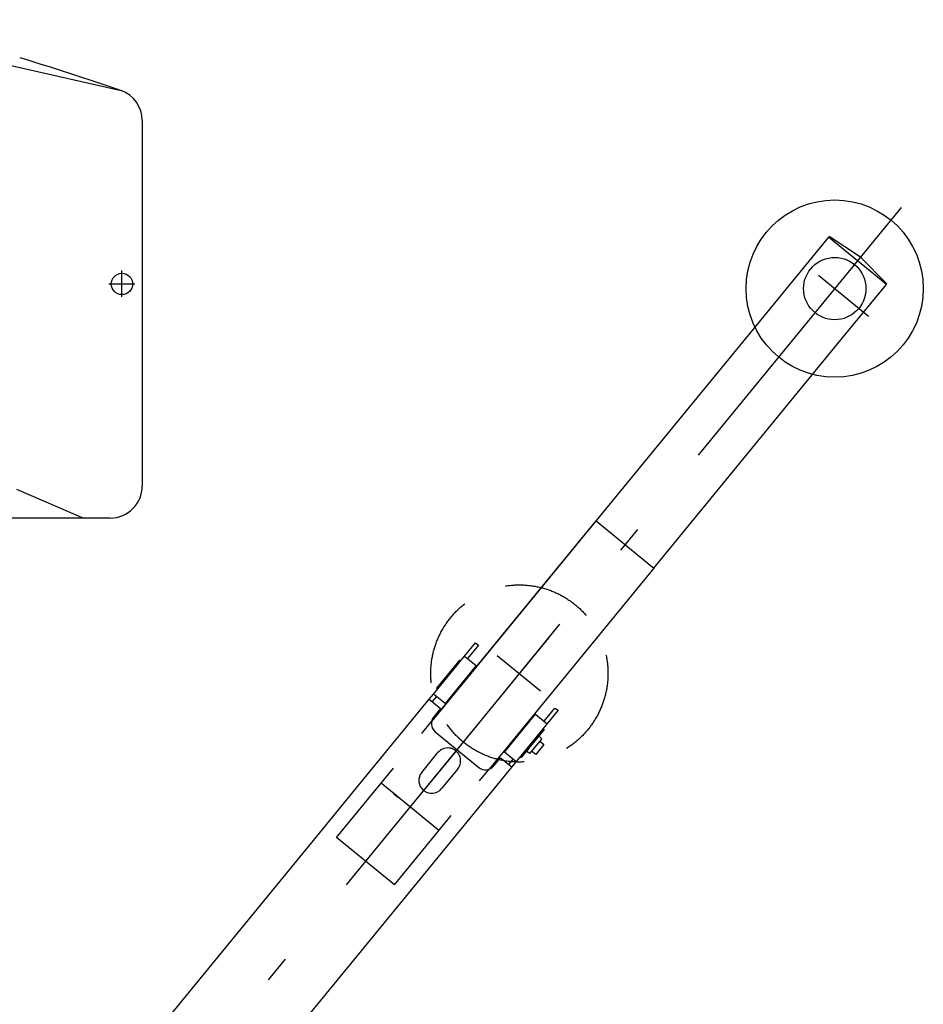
# Model space of a CAD drawing. Extents: x 8778 to 74498, y 1601 to 45347.
# Tile 33 of 52: x 51206 to 55440, y 18527 to 23140. Entities that reach past the tile are written whole.
import ezdxf

# ---------------------------------------------------------------- set-up
doc = ezdxf.new("R2010")
doc.units = 0
doc.header["$LTSCALE"] = 50
doc.header["$MEASUREMENT"] = 0
doc.linetypes.add('CENTER', pattern=[50.5, 30, -9, 2.5, -9])
doc.linetypes.add('HIDDEN', pattern=[12.6, 8.4, -4.2])
for name, color, linetype in [('11', 251, 'CONTINUOUS'), ('12', 136, 'CONTINUOUS'), ('6', 14, 'CONTINUOUS')]:
    doc.layers.add(name, color=color, linetype=linetype)

# ---------------------------------------------------------------- blocks, each defined once
blk = doc.blocks.new('*G6')
at = {"layer": '11', "color": 251, "linetype": 'CENTER'}
for p, q in [((55336.5, 22260.1), (53255, 19720.7)), ((54948.3, 21943.1), (55182.6, 21751)), ((53244.1, 19707.3), (53039.6, 19457.9))]:
    blk.add_line(p, q, dxfattribs=at)
at = {"layer": '11', "color": 251, "linetype": 'CONTINUOUS'}
for p, q in [((54996.2, 22121), (54769.3, 21844.1)), ((55266.9, 21899.1), (54996.2, 22121)), ((55145.5, 22027.1), (54998.5, 22123.8)), ((55269.2, 21901.9), (55145.5, 22027.1)), ((55040, 21622.3), (55266.9, 21899.1)), ((54756.6, 21828.7), (54001.3, 20907.1)), ((54769.3, 21844.1), (54756.6, 21828.7)), ((54177.8, 20570.4), (55040, 21622.3)), ((54001.3, 20907.1), (53136.2, 19851.7)), ((53136.2, 19851.7), (53907.2, 20792.3)), ((53907.2, 20792.3), (54177.8, 20570.4)), ((54177.8, 20570.4), (53406.1, 19628.8)), ((53348.7, 20111), (53352.5, 20115.6)), ((53624.6, 19895.5), (53619.4, 19889.1)), ((53170.1, 19341), (52899.4, 19562.9)), ((52957.4, 19515.3), (52976.8, 19499.5)), ((52976.8, 19499.5), (52980.6, 19496.3))]:
    blk.add_line(p, q, dxfattribs=at)
at = {"layer": '11', "color": 251, "linetype": 'HIDDEN'}
for p, q in [((53624.6, 19895.5), (53619.4, 19889.1)), ((52690.9, 19308.5), (53136.2, 19851.7)), ((53255, 19720.7), (53244.1, 19707.3)), ((52961.6, 19086.6), (53406.1, 19628.9)), ((52961.6, 19086.6), (52690.9, 19308.5))]:
    blk.add_line(p, q, dxfattribs=at)
at = {"layer": '11', "color": 251, "linetype": 'CONTINUOUS'}
for radius in [415, 146]:
    blk.add_circle((55025, 21880.1), radius, dxfattribs=at)
blk = doc.blocks.new('*G7')
at = {"layer": '11', "color": 251, "linetype": 'CENTER'}
for p, q in [((53685.9, 20246.3), (51184.9, 17195.1)), ((53443.6, 20161.9), (53646.2, 19995.9)), ((51721.7, 17311.8), (51612.6, 17260.2)), ((51642.6, 17333.9), (51686.5, 17241.1))]:
    blk.add_line(p, q, dxfattribs=at)
at = {"layer": '11', "color": 251, "linetype": 'CONTINUOUS'}
for p, q in [((53290.6, 20158.5), (53341.3, 20220.3)), ((53355.3, 20208.9), (53304.6, 20147.1)), ((53341.3, 20220.3), (53355.3, 20208.9)), ((53144.8, 19980.6), (53290.6, 20158.5)), ((53290.6, 20158.5), (53344.8, 20114.1)), ((53267, 20139.1), (53159.2, 20007.6)), ((53344.8, 20114.1), (53199, 19936.2)), ((53271.6, 20135.3), (53267, 20139.1)), ((53271.6, 20135.3), (53267.2, 20138.8)), ((53125.1, 19956.5), (53144.8, 19980.6)), ((53199, 19936.2), (53144.8, 19980.6)), ((53159.2, 20007.6), (53163.8, 20003.8)), ((52742.5, 19489.8), (53125.1, 19956.5)), ((53125.1, 19956.5), (53177.7, 19913.4)), ((53158.8, 19969.2), (53139, 19945.1)), ((53177.7, 19913.4), (53146, 19874.7)), ((53477.4, 19708), (53623.2, 19885.9)), ((53729, 19904.6), (53511.8, 19639.5)), ((53623.2, 19885.9), (53677.3, 19841.5)), ((53663.4, 19852.9), (53714.1, 19914.8)), ((53714.1, 19914.8), (53729, 19904.6)), ((53658, 19857.4), (53659.6, 19856.1)), ((53659.6, 19856.1), (53659.6, 19856.1)), ((53153, 19804.4), (53357.1, 19637)), ((53663, 19814.5), (53555.2, 19683)), ((53658.3, 19818.3), (53663, 19814.5)), ((53658.3, 19818.3), (53662.7, 19814.7)), ((53652.3, 19771.5), (53595.2, 19701.9)), ((53662.1, 19744.1), (53624.1, 19697.7)), ((53633, 19787.4), (53652.3, 19771.5)), ((53633, 19787.4), (53641.7, 19780.2)), ((53642.8, 19759.9), (53662.1, 19744.1)), ((53089.8, 19613.7), (53165.6, 19706.2)), ((53531.5, 19663.6), (53477.4, 19708)), ((53595.2, 19701.9), (53575.9, 19717.8)), ((53575.9, 19717.8), (53584.7, 19710.6)), ((53624.1, 19697.7), (53604.8, 19713.5)), ((53427.5, 19644), (53459.2, 19682.6)), ((53459.2, 19682.6), (53511.8, 19639.5)), ((53497.9, 19650.9), (53517.6, 19675)), ((53555.2, 19683), (53550.5, 19686.8)), ((53550.5, 19686.8), (53554.9, 19683.2)), ((53511.8, 19639.5), (53011.7, 19029.4)), ((53258.4, 19630.2), (53182.6, 19537.7)), ((52625, 19346.4), (52742.5, 19489.8)), ((51135.5, 17529.1), (52625, 19346.4)), ((53011.7, 19029.4), (51522.2, 17212.2)), ((51160.7, 17559.8), (50861.7, 17195.1)), ((51522.2, 17212.2), (51135.5, 17529.1)), ((51553.9, 17250.8), (51167.2, 17567.8)), ((51567.8, 17267.8), (51663.2, 17384.2)), ((51663.2, 17384.2), (51678.7, 17371.6)), ((51678.7, 17371.6), (51708.8, 17298)), ((51194.5, 17317.2), (51135.8, 17245.5)), ((51297.2, 17284.7), (51250.8, 17322.8)), ((50913.5, 17258.3), (50861.7, 17195.1)), ((50990.6, 17195.1), (50913.5, 17258.3)), ((51128.7, 17236.9), (51166.7, 17283.3)), ((51166.7, 17283.3), (51274.4, 17195.1)), ((51547.4, 17242.9), (51553.9, 17250.8)), ((51583.2, 17255.1), (51567.8, 17267.8)), ((51654.1, 17241.4), (51583.2, 17255.1)), ((51179.7, 17195.1), (51128.7, 17236.9)), ((51275.4, 17195.1), (51302.8, 17228.4)), ((51508.2, 17195.1), (51547.4, 17242.9)), ((51157, 17159.6), (51157, 17159.1)), ((51207, 17159.6), (51207, 17159.1))]:
    blk.add_line(p, q, dxfattribs=at)
at = {"layer": '11', "color": 251, "linetype": 'HIDDEN'}
for p, q in [((53255, 19720.7), (53244.1, 19707.3)), ((50861.7, 17195.1), (50767.9, 17080.7)), ((50861.7, 17195.1), (50786.7, 17103.5)), ((51184.9, 17195.1), (50894.7, 16841)), ((51300.2, 16941.3), (50990.6, 17195.1)), ((51141.3, 17189.2), (51187.8, 17151.2)), ((51148, 16755.6), (51508.2, 17195.1)), ((51237, 17148.1), (51179.7, 17195.1)), ((51275, 17194.5), (51237, 17148.1)), ((51244, 17156.8), (51275.4, 17195.1)), ((51274.4, 17195.1), (51275, 17194.5)), ((50864, 17040.1), (51096, 16850))]:
    blk.add_line(p, q, dxfattribs=at)
blk.add_circle((53547.2, 20077.1), 415, dxfattribs=at)
at = {"layer": '11', "color": 251, "linetype": 'CONTINUOUS'}
blk.add_circle((51665.8, 17284.8), 17.5, dxfattribs=at)
for centre, radius, start, end in [((53184.7, 19843), 50, 140.668, -129.3519), ((53212, 19668.2), 60, 83.2163, 140.6622), ((53212, 19668.2), 60, -39.3357, 18.0956), ((53136.2, 19575.7), 60, 140.6633, -129.3449), ((53388.8, 19675.7), 50, -129.3366, -39.3386), ((53136.2, 19575.7), 60, -129.3394, -39.3425), ((51225.5, 17291.8), 40, 50.6618, 140.6593), ((51665.8, 17284.8), 45, -105.0605, 17.0529), ((51271.9, 17253.8), 40, -39.3435, 50.6603), ((51166.7, 17220.2), 40, 140.6755, -141.1322)]:
    blk.add_arc(centre, radius, start, end, dxfattribs=at)
at = {"layer": '11', "color": 251, "linetype": 'HIDDEN'}
for centre, radius, start, end in [((53212, 19668.2), 60, 50.6618, 83.2066), ((53212, 19668.2), 60, 18.1193, 50.6561), ((51166.8, 17220.2), 40.1, -141.0981, -129.3466), ((51213.1, 17182.1), 40, -129.3341, -39.3402), ((50980, 16945.1), 250, 140.6582, -129.3398), ((50980, 16945.1), 250, -129.3386, -39.3383)]:
    blk.add_arc(centre, radius, start, end, dxfattribs=at)
blk = doc.blocks.new('*G79')
at = {"layer": '12', "color": 136, "linetype": 'CENTER'}
for p, q in [((50504.7, 19297.2), (50191.6, 18984.1)), ((50317.2, 18975.3), (50175.8, 19116.7)), ((50203, 18995.5), (50306.4, 19098.8)), ((50263.5, 19055.9), (50229.3, 19021.7)), ((50264.1, 19028.3), (50235.9, 19056.6)), ((50236.6, 19055.9), (50263.6, 19028.8)), ((50315.2, 18973.4), (52186.8, 16993.2)), ((52081.8, 16934.8), (52269.5, 17112.3))]:
    blk.add_line(p, q, dxfattribs=at)
at = {"layer": '12', "color": 136, "linetype": 'CONTINUOUS'}
for p, q in [((52051.6, 17526.5), (50646, 19013.6)), ((50619.2, 18679.3), (51870.5, 17355.4)), ((51943.7, 16912.6), (50579.8, 18355.6)), ((51376, 17878.6), (52134.3, 17076.3)), ((51870.5, 17355.4), (52012.4, 17489.4)), ((51932.4, 17413.8), (52051.6, 17526.5)), ((52012.4, 17489.4), (52276.1, 17210.3)), ((51870.5, 17355.4), (51933.6, 17414.9)), ((51932.4, 17413.8), (51870.5, 17355.4)), ((52134.3, 17076.3), (51870.5, 17355.4)), ((51613.8, 17257.9), (51613.6, 17257.7)), ((51613.6, 17257.7), (51616.9, 17254.3)), ((51617.7, 17257.7), (51613.8, 17257.9)), ((51613.8, 17257.9), (51617.2, 17254.6)), ((51614, 17262.8), (51613.9, 17258.3)), ((51613.9, 17258.3), (51616.9, 17257.7)), ((51614.7, 17263.5), (51614, 17262.8)), ((51614.4, 17258.7), (51614.5, 17262.6)), ((51617.3, 17258.1), (51614.4, 17258.7)), ((51614.5, 17262.6), (51615, 17263.2)), ((51615, 17263.2), (51614.7, 17263.5)), ((51619, 17258.6), (51614.7, 17262.8)), ((51616.8, 17254.2), (51615.9, 17253.3)), ((51616.6, 17252.5), (51617.6, 17253.4)), ((51616.9, 17257.7), (51617.3, 17258.1)), ((51616.9, 17254.3), (51617.9, 17255.3)), ((51621.3, 17253.7), (51617.5, 17257.5)), ((51617.9, 17255.3), (51619, 17254.2)), ((51619, 17254.2), (51617.9, 17253.1)), ((51617.9, 17253.1), (51621.2, 17249.8)), ((51621.4, 17249.9), (51618, 17253.3)), ((51621.4, 17249.9), (51621.5, 17253.6)), ((51621.8, 17253.6), (51621.7, 17253.5)), ((51621.7, 17252.6), (51622.1, 17253)), ((51622.1, 17249.5), (51621.7, 17252.6)), ((51622.1, 17253), (51622.6, 17250)), ((51627.1, 17250.5), (51622.8, 17254.7)), ((51621.2, 17249.8), (51621.4, 17249.9)), ((51626.7, 17249.4), (51622.1, 17249.5)), ((51622.6, 17250), (51626.5, 17249.9)), ((51626.5, 17249.9), (51627.1, 17250.5)), ((51627.4, 17250.1), (51626.7, 17249.4)), ((51627.1, 17250.5), (51627.4, 17250.1)), ((52276.1, 17210.3), (52134.3, 17076.3)), ((52134.3, 17076.3), (51953.4, 16905.3)), ((52048.7, 16995.3), (52049.3, 16995.9)), ((51943.4, 16912.3), (51945.1, 16914)), ((51954.5, 16901.2), (51943.4, 16912.3)), ((51947.9, 16916.6), (51949.4, 16918.1)), ((51951.4, 16913.1), (51947.9, 16916.6)), ((51949.4, 16918.1), (51953, 16914.6)), ((51953, 16914.6), (51951.4, 16913.1)), ((51954.5, 16901.2), (51952.2, 16903.5)), ((51973.6, 16920.3), (51954.5, 16901.2)), ((51973.6, 16920.3), (51954.5, 16901.2)), ((51957.7, 16909.4), (51958.4, 16908.7)), ((51958.1, 16909), (51972.2, 16921.7)), ((51958.4, 16908.7), (51971.8, 16922.1)), ((51971.8, 16922.1), (51973.6, 16920.3)), ((51972.2, 16921.7), (51974.3, 16923.8)), ((51972.2, 16921.7), (51973.6, 16920.3))]:
    blk.add_line(p, q, dxfattribs=at)
for points in [[(51618, 17258), (51617.7, 17257.7)], [(51621.5, 17253.6), (51621.6, 17254)]]:
    blk.add_lwpolyline(points, dxfattribs=at)
for centre, radius in [((51547, 17713.7), 3.1), ((51528.8, 17696.5), 9), ((51803.6, 17405.8), 9), ((51821.7, 17423), 3), ((51894.7, 17309.4), 9)]:
    blk.add_circle(centre, radius, dxfattribs=at)
for start, end in [(-163.8974, -140.0187), (-135, -109.3343)]:
    blk.add_arc((51625.1, 17261), 12, start, end, dxfattribs=at)
blk = doc.blocks.new('*G217')
at = {"layer": '6', "color": 14, "linetype": 'CONTINUOUS'}
for p, q in [((51780, 22667.1), (51780, 20955.3)), ((51780, 22667.1), (51780, 20955.3)), ((51503.6, 20805.3), (51192.3, 20939.1)), ((51630, 20805.3), (50941.2, 20805.3)), ((51630, 20805.3), (51503.6, 20805.3))]:
    blk.add_line(p, q, dxfattribs=at)
at = {"layer": '6', "color": 14, "linetype": 'CENTER'}
for p, q in [((51684.7, 21843.4), (51684.7, 21964.6)), ((51684.7, 21841.4), (51684.7, 21962.5)), ((51624.1, 21902), (51745.3, 21902))]:
    blk.add_line(p, q, dxfattribs=at)
at = {"layer": '6', "color": 14, "linetype": 'CONTINUOUS'}
for points in [[(46579, 22808.1), (47042.1, 22923.6), (47518.7, 23015.2), (48007.8, 23082.2), (48508.3, 23124), (49018.9, 23139.8), (49538.4, 23128.9), (50065.7, 23090.8), (50599.4, 23024.9), (51138.3, 22930.8), (51681, 22808.1)], [(51205.8, 22962.3), (51253.3, 22948), (51300.8, 22933.4), (51348.3, 22918.5), (51395.8, 22903.5), (51443.3, 22888.2), (51490.9, 22872.6), (51538.4, 22856.9), (51585.9, 22840.9), (51633.5, 22824.6), (51681, 22808.1)]]:
    blk.add_lwpolyline(points, dxfattribs=at)
blk.add_circle((51684.7, 21902), 50, dxfattribs=at)
for centre, start, end in [((51630, 22667.1), 0, 70.1155), ((51630, 22667.1), 0, 70.1151), ((51630, 20955.3), -90, -0.0012), ((51630, 20955.3), -90, -0.0012)]:
    blk.add_arc(centre, 150, start, end, dxfattribs=at)

msp = doc.modelspace()

# ---------------------------------------------------------------- block references
at = {"layer": '11', "color": 251, "linetype": 'CONTINUOUS'}
for name in ['*G6', '*G7']:
    msp.add_blockref(name, (0, 0), dxfattribs=at)
at = {"layer": '12', "color": 136, "linetype": 'CONTINUOUS'}
msp.add_blockref('*G79', (0, 0), dxfattribs=at)
at = {"layer": '6', "color": 14, "linetype": 'CONTINUOUS'}
msp.add_blockref('*G217', (0, 0), dxfattribs=at)

doc.saveas('drawing.dxf')
